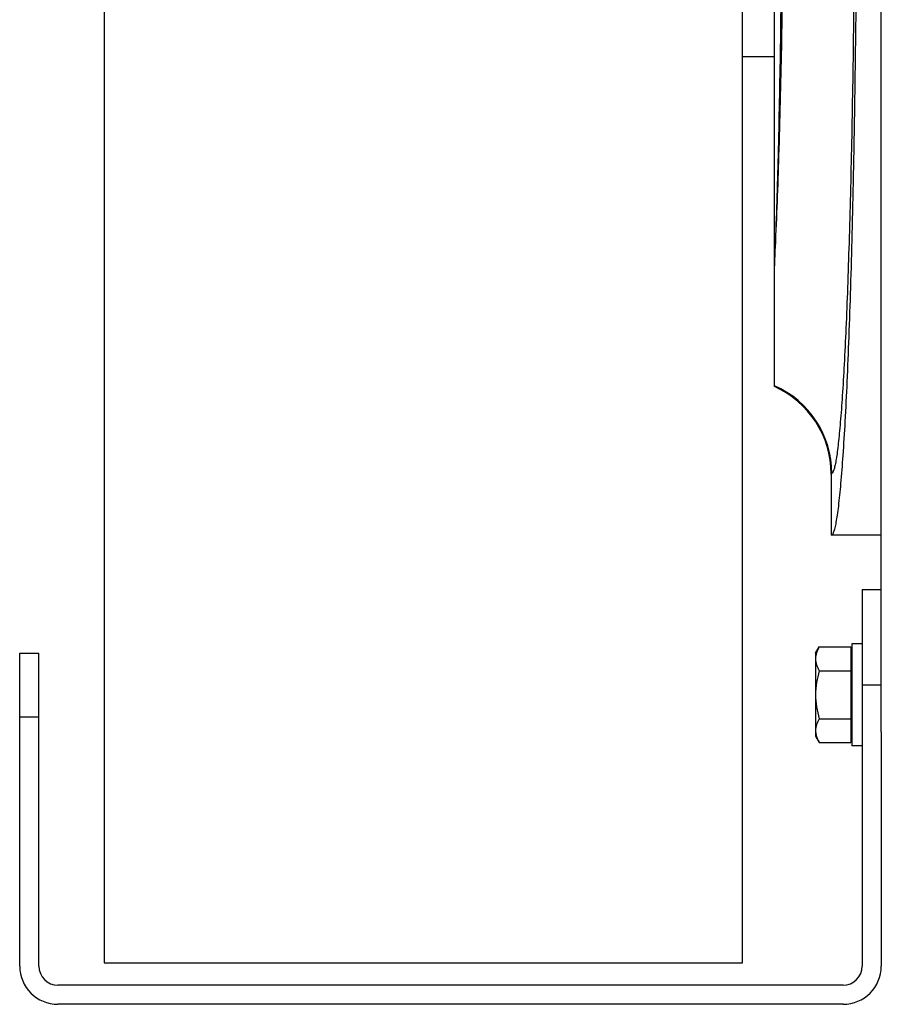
# Model space of a CAD drawing. Extents: x -1509 to 1181, y 8 to 1681.
# Tile 40 of 74: x -895 to -760, y 1304 to 1459. Entities that reach past the tile are written whole.
import ezdxf

# ---------------------------------------------------------------- set-up
doc = ezdxf.new("R2010")
doc.units = 0
doc.header["$LTSCALE"] = 65.395
doc.layers.get('0').update_dxf_attribs({"linetype": 'CONTINUOUS'})

msp = doc.modelspace()

# ---------------------------------------------------------------- linework, layer by layer
at = {"color": 7, "linetype": 'CONTINUOUS'}
for p, q in [((-881.82, 1674.88), (-881.82, 1310.88)), ((-781.82, 1310.88), (-781.82, 1674.88)), ((-763.07, 1369.38), (-763.07, 1310.38)), ((-763.07, 1369.38), (-760.07, 1369.38)), ((-895.07, 1310.38), (-895.07, 1359.38)), ((-895.07, 1359.38), (-892.07, 1359.38)), ((-892.07, 1310.38), (-892.07, 1359.38)), ((-760.07, 1347.05), (-760.07, 1310.38)), ((-881.82, 1310.88), (-781.82, 1310.88)), ((-766.07, 1307.38), (-889.07, 1307.38)), ((-766.07, 1304.38), (-889.07, 1304.38))]:
    msp.add_line(p, q, dxfattribs=at)
at = {"color": 6, "linetype": 'CONTINUOUS'}
for p, q in [((-760.07, 1347.05), (-760.07, 1638.72)), ((-776.82, 1423.06), (-776.82, 1562.7)), ((-781.82, 1452.88), (-776.82, 1452.88)), ((-776.82, 1401.16), (-776.82, 1419.36)), ((-767.92, 1387.47), (-767.92, 1377.89)), ((-760.07, 1377.88), (-767.92, 1377.88)), ((-764.67, 1360.88), (-764.67, 1344.88)), ((-763.07, 1360.88), (-764.67, 1360.88)), ((-770.37, 1359.38), (-769.79, 1360.39)), ((-770.37, 1359.38), (-770.37, 1346.38)), ((-769.79, 1360.39), (-764.87, 1360.39)), ((-769.79, 1356.64), (-764.87, 1356.64)), ((-769.79, 1349.13), (-764.87, 1349.13)), ((-770.37, 1346.38), (-769.79, 1345.38)), ((-769.79, 1345.38), (-764.87, 1345.38)), ((-763.07, 1344.88), (-764.67, 1344.88))]:
    msp.add_line(p, q, dxfattribs=at)
at = {"color": 2, "linetype": 'CONTINUOUS'}
for p, q in [((-776.82, 1419.36), (-776.82, 1423.06)), ((-764.87, 1360.39), (-764.87, 1345.38))]:
    msp.add_line(p, q, dxfattribs=at)
at = {"color": 9, "linetype": 'CONTINUOUS'}
for p, q in [((-767.81, 1387.55), (-767.92, 1387.47)), ((-760.07, 1354.38), (-763.07, 1354.38)), ((-892.07, 1349.38), (-895.07, 1349.38))]:
    msp.add_line(p, q, dxfattribs=at)
at = {"color": 2, "linetype": 'CONTINUOUS'}
for centre, radius, start, end in [((-775.29, 1429.15), 6.28, 255.8822, 257.4264), ((-1350.49, 1446.94), 574.33, 357.24782, 357.61378)]:
    msp.add_arc(centre, radius, start, end, dxfattribs=at)
at = {"color": 9, "linetype": 'CONTINUOUS'}
msp.add_arc((-782.82, 1387.53), 15.01, 0.0575, 66.4353, dxfattribs=at)
at = {"color": 6, "linetype": 'CONTINUOUS'}
for centre, radius, start, end in [((-782.91, 1387.47), 14.99, 359.9935, 66.0331), ((-766.87, 1347.39), 3.52, 194.9704, 197.6297)]:
    msp.add_arc(centre, radius, start, end, dxfattribs=at)
at = {"color": 7, "linetype": 'CONTINUOUS'}
for centre, radius, start, end in [((-889.07, 1310.38), 6, 180, 270), ((-889.07, 1310.38), 3, 180, 270), ((-766.07, 1310.38), 6, 270, 360), ((-766.07, 1310.38), 3, 270, 360)]:
    msp.add_arc(centre, radius, start, end, dxfattribs=at)
at = {"color": 9, "linetype": 'CONTINUOUS'}
for points, knots in [([(-776.66, 1423.03), (-776.43, 1427.8), (-776.04, 1438.22), (-775.64, 1454.92), (-775.39, 1473.44), (-775.31, 1492.89), (-775.39, 1512.33), (-775.64, 1530.85), (-776.04, 1547.55), (-776.43, 1557.97), (-776.66, 1562.74)], [0, 0, 0, 0, 0.102453, 0.223905, 0.358569, 0.500006, 0.641442, 0.776104, 0.897553, 1, 1, 1, 1]), ([(-776.66, 1423.03), (-776.47, 1427.8), (-776.15, 1438.23), (-775.82, 1454.93), (-775.62, 1473.45), (-775.55, 1492.89), (-775.62, 1512.32), (-775.82, 1530.84), (-776.15, 1547.54), (-776.47, 1557.97), (-776.66, 1562.74)], [0, 0, 0, 0, 0.102541, 0.224013, 0.35864, 0.500006, 0.641372, 0.775996, 0.897464, 1, 1, 1, 1]), ([(-764.24, 1485.38), (-764.25, 1479), (-764.32, 1466.54), (-764.51, 1451.23), (-764.73, 1439.58), (-764.91, 1431.48), (-765.12, 1423.89), (-765.35, 1416.89), (-765.6, 1410.54), (-765.87, 1404.89), (-766.16, 1399.98), (-766.42, 1396.37), (-766.64, 1393.89), (-766.8, 1392.35), (-766.96, 1391.01), (-767.12, 1389.89), (-767.28, 1388.99), (-767.45, 1388.31), (-767.59, 1387.87), (-767.71, 1387.65), (-767.78, 1387.57), (-767.81, 1387.55)], [0, 0, 0, 0, 0.195182, 0.381162, 0.468715, 0.551646, 0.629252, 0.700878, 0.765921, 0.823833, 0.874131, 0.916398, 0.934409, 0.95029, 0.964012, 0.975551, 0.984893, 0.99204, 0.997022, 0.99874, 1, 1, 1, 1])]:
    msp.add_open_spline(points, degree=3, knots=knots, dxfattribs=at)
at = {"color": 6, "linetype": 'CONTINUOUS'}
for points, knots in [([(-763.91, 1485.38), (-763.93, 1478.26), (-764.01, 1464.37), (-764.22, 1447.3), (-764.46, 1434.34), (-764.66, 1425.33), (-764.9, 1416.92), (-765.16, 1409.19), (-765.44, 1402.2), (-765.75, 1396), (-766.07, 1390.67), (-766.4, 1386.24), (-766.71, 1383.13), (-766.97, 1381.13), (-767.15, 1379.99), (-767.31, 1379.2), (-767.44, 1378.7), (-767.53, 1378.41), (-767.63, 1378.18), (-767.73, 1378), (-767.85, 1377.89), (-767.92, 1377.89)], [0, 0, 0, 0, 0.198016, 0.386578, 0.475214, 0.559032, 0.637291, 0.709303, 0.774434, 0.832113, 0.881838, 0.923179, 0.955789, 0.968737, 0.979418, 0.987818, 0.991171, 0.993965, 0.996206, 0.997908, 1, 1, 1, 1]), ([(-769.79, 1360.39), (-769.96, 1360.09), (-770.25, 1359.5), (-770.37, 1358.83), (-770.37, 1358.51)], [0, 0, 0, 0, 0.514934, 1, 1, 1, 1]), ([(-770.37, 1358.51), (-770.37, 1358.19), (-770.25, 1357.53), (-769.96, 1356.93), (-769.79, 1356.64)], [0, 0, 0, 0, 0.485066, 1, 1, 1, 1]), ([(-769.79, 1356.64), (-769.97, 1356.03), (-770.26, 1354.79), (-770.37, 1353.52), (-770.37, 1352.88)], [0, 0, 0, 0, 0.500107, 1, 1, 1, 1]), ([(-770.37, 1352.88), (-770.37, 1352.25), (-770.26, 1350.98), (-769.97, 1349.74), (-769.79, 1349.13)], [0, 0, 0, 0, 0.499893, 1, 1, 1, 1]), ([(-769.79, 1349.13), (-769.96, 1348.84), (-770.25, 1348.24), (-770.37, 1347.57), (-770.37, 1347.25)], [0, 0, 0, 0, 0.514934, 1, 1, 1, 1]), ([(-770.37, 1347.25), (-770.37, 1347.19), (-770.36, 1346.93), (-770.32, 1346.67), (-770.27, 1346.48)], [0, 0, 0, 0, 0.248173, 1, 1, 1, 1]), ([(-770.22, 1346.32), (-770.2, 1346.24), (-770.08, 1345.92), (-769.92, 1345.6), (-769.79, 1345.38)], [0, 0, 0, 0, 0.243705, 1, 1, 1, 1])]:
    msp.add_open_spline(points, degree=3, knots=knots, dxfattribs=at)

doc.saveas('drawing.dxf')
